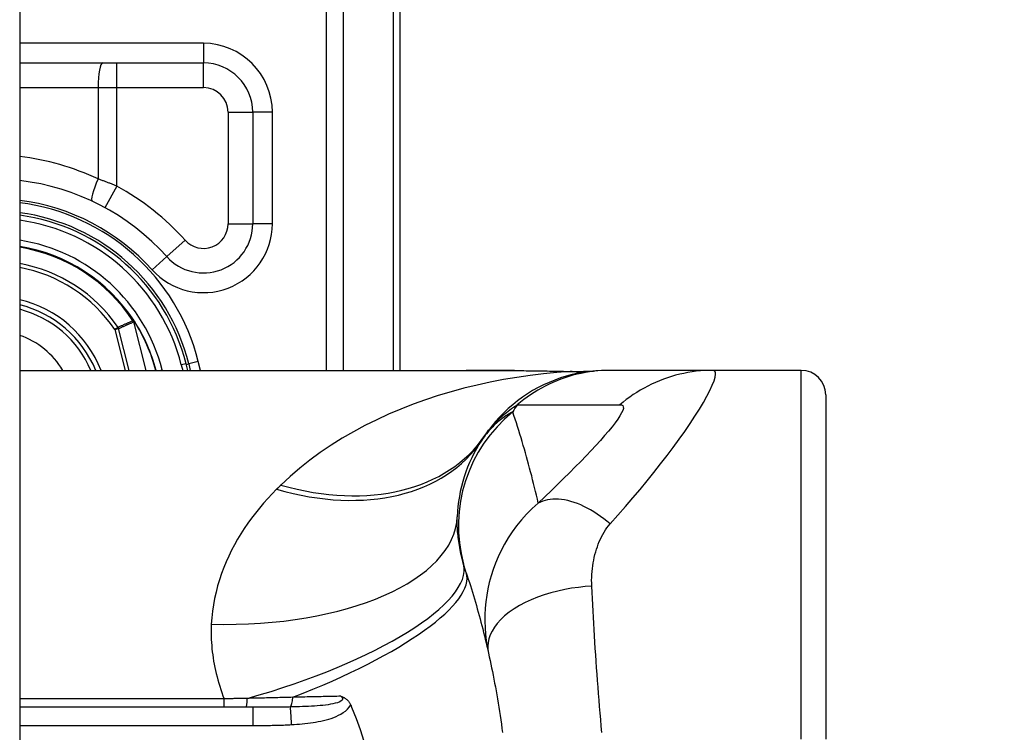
# Model space of a CAD drawing. Header units: inches. Extents: x 0 to 101, y -11 to 66.
# Tile 110 of 118: x 73.029 to 73.999, y 41.899 to 42.602. Entities that reach past the tile are written whole.
import ezdxf

# ---------------------------------------------------------------- set-up
doc = ezdxf.new("R2010")
doc.units = ezdxf.units.IN
doc.header["$LTSCALE"] = 6.067211
doc.header["$MEASUREMENT"] = 0
for name, color, linetype, lineweight in [('Dimensions(ANSI)', 7, 'Continuous', 25), ('Visible Edges(ANSI)', 7, 'Continuous', 25), ('Visible Tangent Edges(ANSI)', 7, 'Continuous', 25)]:
    doc.layers.add(name, color=color, linetype=linetype, lineweight=lineweight)
doc.styles.add('Dimension-ANSI', font='arialbd.ttf')
doc.dimstyles.new('INCH-ANSI', dxfattribs={"dimscale": 6.067211, "dimtxt": 0.12, "dimasz": 0.098425, "dimexe": 0.04, "dimexo": 0.04, "dimgap": 0.031496, "dimtad": 0, "dimtih": 1, "dimtoh": 1, "dimdec": 3, "dimrnd": 1e-08, "dimzin": 0, "dimdsep": 46, "dimtxsty": 'Dimension-ANSI', "dimcen": 0.09, "dimdle": 0.312, "dimclrd": 179, "dimclre": 179, "dimclrt": 7, "dimadec": 1, "dimazin": 0, "dimtfac": 1, "dimtdec": 3, "dimtofl": 0, "dimtmove": 0, "dimatfit": 3, "dimfxl": 1, "dimtolj": 1, "dimtzin": 4, "dimlwd": 25, "dimlwe": 25, "dimarcsym": 0})

# ---------------------------------------------------------------- blocks, each defined once
blk = doc.blocks.new('*D19')
at = {"layer": 'Defpoints', "color": 0, "linetype": 'Continuous', "transparency": 16777216}
for p in [(73.02872, 47.01829), (75.01739, 47.01829), (73.02872, 22.62576)]:
    blk.add_point(p, dxfattribs=at)
at = {"layer": 'Dimensions(ANSI)', "color": 179, "linetype": 'Continuous', "lineweight": 25, "true_color": 0x262658, "transparency": 16777216}
blk.add_line((73.2714, 47.01829), (75.01739, 47.01829), dxfattribs=at)
at = {"layer": 'Dimensions(ANSI)', "color": 7, "linetype": 'Continuous', "lineweight": 25, "transparency": 16777216, "insert": (76.70186, 47.01829), "char_height": 0.728065, "attachment_point": 5, "style": 'Dimension-ANSI'}
blk.add_mtext('\\A1;19.803', dxfattribs=at)

msp = doc.modelspace()

# ---------------------------------------------------------------- linework, layer by layer
at = {"layer": 'Visible Edges(ANSI)'}
for p, q in [((73.02872, 46.83845), (73.02872, 22.8056)), ((73.40379, 42.25613), (73.40379, 42.70713)), ((73.02872, 42.55922), (73.20981, 42.55922)), ((73.2583, 42.51073), (73.2583, 42.40064)), ((73.14163, 42.3048), (73.14108, 42.3055)), ((73.02872, 42.25613), (73.46869, 42.25613)), ((73.19434, 42.25613), (73.19267, 42.2627)), ((73.19528, 42.26246), (73.19685, 42.25613)), ((73.57325, 42.255), (73.59555, 42.25562)), ((73.61078, 42.25613), (73.6078, 42.25613)), ((73.71186, 42.25613), (73.61078, 42.25613)), ((73.79881, 42.25613), (73.71186, 42.25613)), ((73.82305, 42.23189), (73.82305, 41.89243)), ((73.25832, 41.92395), (73.02872, 41.92395)), ((73.35487, 41.92615), (73.35581, 41.92395))]:
    msp.add_line(p, q, dxfattribs=at)
at = {"layer": 'Visible Edges(ANSI)', "flags": 128}
for points in [[(73.51633, 42.25592), (73.49234, 42.25607), (73.46869, 42.25613)], [(73.6078, 42.25613), (73.60208, 42.25602), (73.59631, 42.25568), (73.59052, 42.2551), (73.58471, 42.25429), (73.5789, 42.25323), (73.5731, 42.25194), (73.56734, 42.25039), (73.56161, 42.24861), (73.55595, 42.24658), (73.55036, 42.24431), (73.54485, 42.24181), (73.53946, 42.23908), (73.53418, 42.23613), (73.52903, 42.23296), (73.52403, 42.22959), (73.51918, 42.22603), (73.5145, 42.22228), (73.51, 42.21836), (73.50568, 42.21427), (73.50156, 42.21004), (73.49764, 42.20568), (73.49393, 42.2012), (73.49042, 42.19661), (73.48713, 42.19192)], [(73.51633, 42.25592), (73.54509, 42.25561), (73.57325, 42.255)], [(73.46871, 42.05661), (73.46976, 42.05344), (73.4708, 42.05025), (73.47183, 42.04706), (73.47284, 42.04385), (73.47384, 42.04063), (73.47484, 42.0374), (73.47582, 42.03416), (73.47679, 42.03091), (73.47774, 42.02765), (73.47869, 42.02437), (73.47962, 42.02109), (73.48055, 42.01779), (73.48146, 42.01448), (73.48236, 42.01115), (73.48324, 42.00782), (73.48412, 42.00448), (73.48498, 42.00112), (73.48583, 41.99775), (73.48667, 41.99437), (73.4875, 41.99098), (73.48831, 41.98758), (73.48911, 41.98416), (73.4899, 41.98073), (73.49068, 41.9773)], [(73.49068, 41.9773), (73.49148, 41.97371), (73.49226, 41.97008), (73.49304, 41.96644), (73.49379, 41.96281), (73.49454, 41.95912), (73.49528, 41.95542), (73.49601, 41.95165), (73.49674, 41.94782), (73.49745, 41.94394), (73.49815, 41.94004), (73.49885, 41.93608), (73.49953, 41.93207), (73.5002, 41.92802), (73.50086, 41.92393), (73.5015, 41.91982), (73.50213, 41.91568), (73.50274, 41.91151), (73.50333, 41.90731), (73.50391, 41.9031), (73.50446, 41.89887)], [(73.34508, 41.93473), (73.34555, 41.93459), (73.34601, 41.93444), (73.34647, 41.93427), (73.34693, 41.9341), (73.34739, 41.9339), (73.34785, 41.9337), (73.34831, 41.93347), (73.34877, 41.93323), (73.34922, 41.93296), (73.34967, 41.93267), (73.35012, 41.93235), (73.35057, 41.93201), (73.35101, 41.93164), (73.35144, 41.93124), (73.35187, 41.93081), (73.35228, 41.93036), (73.35267, 41.92989), (73.35304, 41.9294), (73.35339, 41.9289), (73.35373, 41.92838), (73.35404, 41.92784), (73.35434, 41.92729), (73.35462, 41.92673), (73.35487, 41.92615)], [(73.35581, 41.92395), (73.3602, 41.913), (73.36423, 41.90187), (73.3679, 41.89056)]]:
    msp.add_lwpolyline(points, dxfattribs=at)
at = {"layer": 'Visible Edges(ANSI)'}
for centre, radius, start, end in [((73.20981, 42.51073), 0.04849, 0, 90), ((73.00225, 42.21443), 0.23035, 41.89689, 83.40305), ((73.00223, 42.21443), 0.19893, 13.97087, 82.34968), ((73.00223, 42.21443), 0.19647, 14.22405, 82.25316), ((73.20981, 42.40064), 0.04849, 221.89689, 0), ((73.00223, 42.21443), 0.16605, 33.26022, 80.82269), ((73.00223, 42.21443), 0.10963, 22.36032, 76.0206), ((73.14064, 42.30386), 0.00136, 33.21896, 43.49073), ((73.00223, 42.21443), 0.16615, 14.53721, 32.87053), ((73.79881, 42.23189), 0.02425, 0, 90), ((73.60529, 42.1069), 0.14548, 146.47918, 178.08011), ((74.09379, 41.78331), 0.73143, 146.03787, 146.47918)]:
    msp.add_arc(centre, radius, start, end, dxfattribs=at)
at = {"layer": 'Visible Tangent Edges(ANSI)'}
for p, q in [((73.3307, 42.94251), (73.3307, 42.25613)), ((73.34785, 42.25613), (73.34785, 42.94251)), ((73.39668, 42.70713), (73.39668, 42.25613)), ((73.20981, 42.57862), (73.02872, 42.57862)), ((73.20981, 42.57862), (73.20981, 42.55922)), ((73.1244, 42.53498), (73.1244, 42.55922)), ((73.20981, 42.53498), (73.20981, 42.55922)), ((73.02872, 42.53498), (73.10599, 42.53498)), ((73.10599, 42.53498), (73.10599, 42.44482)), ((73.10599, 42.53498), (73.1244, 42.53498)), ((73.1244, 42.43781), (73.1244, 42.53498)), ((73.1244, 42.53498), (73.20981, 42.53498)), ((73.23406, 42.51073), (73.2583, 42.51073)), ((73.23406, 42.51073), (73.23406, 42.40064)), ((73.2777, 42.51073), (73.2583, 42.51073)), ((73.2777, 42.40064), (73.2777, 42.51073)), ((73.1244, 42.43781), (73.11277, 42.41653)), ((73.23406, 42.40064), (73.2583, 42.40064)), ((73.2777, 42.40064), (73.2583, 42.40064)), ((73.19176, 42.38445), (73.17371, 42.36825)), ((73.15927, 42.3553), (73.17371, 42.36825)), ((73.14067, 42.30523), (73.14036, 42.30502)), ((73.14108, 42.3055), (73.14067, 42.30523)), ((73.14068, 42.30459), (73.14085, 42.30467)), ((73.14093, 42.3039), (73.14111, 42.30395)), ((73.14093, 42.3039), (73.15304, 42.25613)), ((73.15323, 42.25613), (73.14111, 42.30395)), ((73.14178, 42.30461), (73.14158, 42.30447)), ((73.12562, 42.29854), (73.12248, 42.29639)), ((73.12248, 42.29639), (73.12617, 42.29733)), ((73.12248, 42.29639), (73.13268, 42.25613)), ((73.13661, 42.25613), (73.12617, 42.29733)), ((73.20469, 42.2648), (73.19528, 42.26246)), ((73.20684, 42.25613), (73.20469, 42.2648)), ((73.16676, 42.25613), (73.16903, 42.25671)), ((73.16917, 42.25613), (73.16903, 42.25671)), ((73.19267, 42.2627), (73.18797, 42.26151)), ((73.18797, 42.26151), (73.18934, 42.25613)), ((73.19289, 42.26186), (73.19528, 42.26246)), ((73.79881, 41.89243), (73.79881, 42.25613)), ((73.23023, 41.93225), (73.02872, 41.93225)), ((73.23023, 41.92395), (73.23023, 41.93225)), ((73.25832, 41.92395), (73.25832, 41.90599)), ((73.02872, 41.90599), (73.25832, 41.90599))]:
    msp.add_line(p, q, dxfattribs=at)
at = {"layer": 'Visible Tangent Edges(ANSI)', "flags": 128}
for points in [[(73.1244, 42.43781), (73.12364, 42.43812), (73.12288, 42.43843), (73.12212, 42.43873), (73.12136, 42.43904), (73.1206, 42.43934), (73.11983, 42.43965), (73.11907, 42.43995), (73.1183, 42.44025), (73.11754, 42.44055), (73.11677, 42.44084), (73.116, 42.44114), (73.11523, 42.44143), (73.11447, 42.44172), (73.1137, 42.44201), (73.11293, 42.4423), (73.11216, 42.44259), (73.11139, 42.44288), (73.11062, 42.44316), (73.10984, 42.44344), (73.10907, 42.44372), (73.1083, 42.444), (73.10753, 42.44427), (73.10676, 42.44455), (73.10599, 42.44482)], [(73.14036, 42.30502), (73.13974, 42.30475), (73.13913, 42.30449), (73.13851, 42.30422), (73.1379, 42.30395), (73.13728, 42.30368), (73.13667, 42.30341), (73.13605, 42.30314), (73.13544, 42.30287), (73.13483, 42.3026), (73.13421, 42.30233), (73.1336, 42.30206), (73.13298, 42.30179), (73.13237, 42.30152), (73.13176, 42.30125), (73.13114, 42.30098), (73.13053, 42.30071), (73.12991, 42.30044), (73.1293, 42.30017), (73.12869, 42.2999), (73.12807, 42.29963), (73.12746, 42.29935), (73.12685, 42.29908), (73.12623, 42.29881), (73.12562, 42.29854)], [(73.12617, 42.29733), (73.12678, 42.29761), (73.12739, 42.29788), (73.12801, 42.29816), (73.12862, 42.29843), (73.12924, 42.29871), (73.12985, 42.29898), (73.13047, 42.29926), (73.13108, 42.29953), (73.1317, 42.29981), (73.13231, 42.30008), (73.13293, 42.30036), (73.13354, 42.30063), (73.13416, 42.3009), (73.13477, 42.30118), (73.13539, 42.30145), (73.136, 42.30172), (73.13662, 42.302), (73.13723, 42.30227), (73.13785, 42.30254), (73.13847, 42.30281), (73.13908, 42.30309), (73.1397, 42.30336), (73.14031, 42.30363), (73.14093, 42.3039)], [(73.14036, 42.30502), (73.14037, 42.305), (73.14038, 42.30498), (73.14039, 42.30496), (73.14041, 42.30495), (73.14042, 42.30493), (73.14043, 42.30491), (73.14045, 42.30489), (73.14046, 42.30487), (73.14047, 42.30485), (73.14049, 42.30484), (73.1405, 42.30482), (73.14051, 42.3048), (73.14053, 42.30478), (73.14054, 42.30476), (73.14055, 42.30475), (73.14057, 42.30473), (73.14058, 42.30471), (73.1406, 42.30469), (73.14061, 42.30468), (73.14062, 42.30466), (73.14064, 42.30464), (73.14065, 42.30463), (73.14067, 42.30461), (73.14068, 42.30459)], [(73.14067, 42.30523), (73.14067, 42.3052), (73.14067, 42.30518), (73.14066, 42.30515), (73.14066, 42.30513), (73.14066, 42.3051), (73.14065, 42.30507), (73.14065, 42.30505), (73.14065, 42.30502), (73.14065, 42.30499), (73.14065, 42.30497), (73.14064, 42.30494), (73.14064, 42.30491), (73.14064, 42.30489), (73.14065, 42.30486), (73.14065, 42.30483), (73.14065, 42.30481), (73.14065, 42.30478), (73.14065, 42.30475), (73.14066, 42.30473), (73.14066, 42.3047), (73.14066, 42.30467), (73.14067, 42.30465), (73.14067, 42.30462), (73.14068, 42.30459)], [(73.14085, 42.30467), (73.14084, 42.3047), (73.14083, 42.30472), (73.14082, 42.30474), (73.14081, 42.30476), (73.1408, 42.30479), (73.14079, 42.30481), (73.14079, 42.30483), (73.14078, 42.30485), (73.14077, 42.30488), (73.14076, 42.3049), (73.14075, 42.30492), (73.14075, 42.30495), (73.14074, 42.30497), (73.14073, 42.30499), (73.14073, 42.30502), (73.14072, 42.30504), (73.14071, 42.30506), (73.14071, 42.30509), (73.1407, 42.30511), (73.14069, 42.30513), (73.14069, 42.30516), (73.14068, 42.30518), (73.14068, 42.30521), (73.14067, 42.30523)], [(73.14163, 42.3048), (73.1416, 42.30483), (73.14156, 42.30486), (73.14153, 42.30489), (73.14149, 42.30492), (73.14145, 42.30495), (73.14142, 42.30497), (73.14138, 42.30499), (73.14134, 42.30502), (73.1413, 42.30504), (73.14126, 42.30505), (73.14122, 42.30507), (73.14118, 42.30509), (73.14114, 42.3051), (73.1411, 42.30512), (73.14105, 42.30513), (73.14101, 42.30514), (73.14097, 42.30515), (73.14093, 42.30517), (73.14089, 42.30518), (73.14084, 42.30519), (73.1408, 42.3052), (73.14076, 42.30521), (73.14072, 42.30522), (73.14067, 42.30523)], [(73.14067, 42.30523), (73.14071, 42.3052), (73.14075, 42.30517), (73.14079, 42.30514), (73.14084, 42.30512), (73.14088, 42.30509), (73.14092, 42.30506), (73.14096, 42.30503), (73.141, 42.305), (73.14104, 42.30498), (73.14108, 42.30495), (73.14112, 42.30492), (73.14116, 42.30489), (73.1412, 42.30486), (73.14124, 42.30483), (73.14128, 42.3048), (73.14131, 42.30477), (73.14135, 42.30473), (73.14139, 42.3047), (73.14142, 42.30466), (73.14146, 42.30463), (73.14149, 42.30459), (73.14152, 42.30455), (73.14155, 42.30451), (73.14158, 42.30447)], [(73.14068, 42.30459), (73.14069, 42.30456), (73.14071, 42.30454), (73.14072, 42.30451), (73.14073, 42.30448), (73.14074, 42.30445), (73.14076, 42.30442), (73.14077, 42.3044), (73.14078, 42.30437), (73.14079, 42.30434), (73.1408, 42.30431), (73.14081, 42.30428), (73.14082, 42.30425), (73.14083, 42.30422), (73.14084, 42.30419), (73.14085, 42.30416), (73.14086, 42.30414), (73.14087, 42.30411), (73.14088, 42.30408), (73.14089, 42.30405), (73.1409, 42.30402), (73.14091, 42.30399), (73.14091, 42.30396), (73.14092, 42.30393), (73.14093, 42.3039)], [(73.14111, 42.30395), (73.14111, 42.30398), (73.1411, 42.30401), (73.14109, 42.30404), (73.14108, 42.30407), (73.14107, 42.3041), (73.14106, 42.30413), (73.14105, 42.30416), (73.14104, 42.30419), (73.14103, 42.30422), (73.14102, 42.30426), (73.14101, 42.30429), (73.141, 42.30432), (73.14099, 42.30435), (73.14098, 42.30438), (73.14097, 42.30441), (73.14095, 42.30444), (73.14094, 42.30447), (73.14093, 42.3045), (73.14092, 42.30453), (73.14091, 42.30456), (73.14089, 42.30459), (73.14088, 42.30462), (73.14087, 42.30464), (73.14085, 42.30467)], [(73.5712, 42.25499), (73.55798, 42.25401), (73.54477, 42.25273), (73.53158, 42.25113), (73.51843, 42.24924), (73.50533, 42.24703), (73.4923, 42.24451), (73.47935, 42.24167), (73.4665, 42.23852), (73.45376, 42.23505), (73.44115, 42.23127), (73.42868, 42.22717), (73.41636, 42.22275), (73.40422, 42.21799), (73.39225, 42.21291), (73.38048, 42.2075), (73.36891, 42.20175), (73.35755, 42.19565), (73.34642, 42.1892), (73.33555, 42.18239), (73.32496, 42.17522), (73.31469, 42.16769), (73.30476, 42.1598), (73.29519, 42.15156), (73.28603, 42.14295)], [(73.46869, 42.25614), (73.47063, 42.25613), (73.47258, 42.25613), (73.47453, 42.25613), (73.47648, 42.25613), (73.47843, 42.25612), (73.48039, 42.25611), (73.48236, 42.25611), (73.48432, 42.2561), (73.48629, 42.25609), (73.48826, 42.25608), (73.49024, 42.25607), (73.49221, 42.25606), (73.4942, 42.25605), (73.49618, 42.25604), (73.49817, 42.25603), (73.50015, 42.25602), (73.50215, 42.25601), (73.50414, 42.25599), (73.50614, 42.25598), (73.50814, 42.25596), (73.51014, 42.25595), (73.51214, 42.25594), (73.51415, 42.25592), (73.51616, 42.25591)], [(73.51616, 42.25591), (73.5185, 42.25589), (73.52084, 42.25587), (73.52318, 42.25585), (73.52551, 42.25583), (73.52784, 42.2558), (73.53017, 42.25578), (73.53249, 42.25575), (73.5348, 42.25572), (73.53712, 42.25569), (73.53942, 42.25566), (73.54173, 42.25563), (73.54402, 42.25559), (73.54632, 42.25556), (73.54861, 42.25552), (73.55089, 42.25548), (73.55317, 42.25543), (73.55544, 42.25539), (73.55771, 42.25534), (73.55997, 42.25529), (73.56223, 42.25523), (73.56448, 42.25518), (73.56673, 42.25512), (73.56897, 42.25505), (73.5712, 42.25499)], [(73.61078, 42.25613), (73.6067, 42.25607), (73.60261, 42.2559), (73.5985, 42.2556), (73.59439, 42.25517), (73.59027, 42.25463), (73.58617, 42.25396), (73.58207, 42.25317), (73.57799, 42.25226), (73.57393, 42.25122), (73.56989, 42.25006), (73.56589, 42.24878), (73.56193, 42.24738), (73.558, 42.24586), (73.55413, 42.24423), (73.5503, 42.24248), (73.54654, 42.24063), (73.54283, 42.23866), (73.53919, 42.23659), (73.53562, 42.23442), (73.53212, 42.23215), (73.52871, 42.22979), (73.52537, 42.22733), (73.52212, 42.2248), (73.51895, 42.22218)], [(73.57244, 42.255), (73.57242, 42.255), (73.57239, 42.255), (73.57236, 42.25499), (73.57233, 42.25499), (73.5723, 42.25499), (73.57226, 42.25499), (73.57222, 42.25499), (73.57218, 42.25499), (73.57214, 42.25499), (73.57209, 42.25499), (73.57204, 42.25499), (73.57199, 42.25499), (73.57194, 42.25499), (73.57188, 42.25499), (73.57183, 42.25499), (73.57177, 42.25499), (73.5717, 42.25499), (73.57164, 42.25499), (73.57157, 42.25499), (73.5715, 42.25499), (73.57143, 42.25499), (73.57135, 42.25499), (73.57128, 42.25499), (73.5712, 42.25499)], [(73.57325, 42.255), (73.57322, 42.255), (73.57318, 42.255), (73.57315, 42.255), (73.57312, 42.255), (73.57308, 42.255), (73.57305, 42.255), (73.57301, 42.255), (73.57298, 42.255), (73.57295, 42.255), (73.57291, 42.255), (73.57288, 42.255), (73.57284, 42.255), (73.57281, 42.255), (73.57278, 42.255), (73.57274, 42.255), (73.57271, 42.255), (73.57268, 42.255), (73.57264, 42.255), (73.57261, 42.255), (73.57257, 42.255), (73.57254, 42.255), (73.57251, 42.255), (73.57247, 42.255), (73.57244, 42.255)], [(73.61053, 42.10474), (73.61816, 42.11336), (73.62562, 42.12192), (73.63288, 42.13037), (73.63999, 42.13878), (73.64694, 42.14717), (73.65372, 42.15555), (73.6603, 42.16386), (73.66665, 42.17208), (73.67275, 42.1802), (73.67858, 42.18819), (73.6841, 42.196), (73.68929, 42.20359), (73.6941, 42.21092), (73.69851, 42.21793), (73.70246, 42.22455), (73.70592, 42.23072), (73.70885, 42.23637), (73.71121, 42.24143), (73.71296, 42.24583), (73.71407, 42.2495), (73.71452, 42.25239), (73.7143, 42.25447), (73.71341, 42.25572), (73.71186, 42.25613)], [(73.71186, 42.25613), (73.70777, 42.25607), (73.70368, 42.2559), (73.69957, 42.2556), (73.69545, 42.25517), (73.69134, 42.25463), (73.68723, 42.25396), (73.68314, 42.25317), (73.67906, 42.25226), (73.675, 42.25122), (73.67096, 42.25006), (73.66696, 42.24878), (73.663, 42.24739), (73.65908, 42.24587), (73.65521, 42.24424), (73.65139, 42.24249), (73.64762, 42.24063), (73.64392, 42.23867), (73.64028, 42.2366), (73.63672, 42.23443), (73.63323, 42.23216), (73.62981, 42.2298), (73.62648, 42.22735), (73.62324, 42.22481), (73.62008, 42.22219)], [(73.51455, 42.21519), (73.51319, 42.21445), (73.51183, 42.21367), (73.51048, 42.21286), (73.50914, 42.21202), (73.5078, 42.21115), (73.50646, 42.21025), (73.50514, 42.20932), (73.50382, 42.20834), (73.50251, 42.20734), (73.5012, 42.20629), (73.4999, 42.20521), (73.49861, 42.2041), (73.49733, 42.20294), (73.49606, 42.20174), (73.4948, 42.2005), (73.49355, 42.19922), (73.49231, 42.1979), (73.49108, 42.19652), (73.48987, 42.19511), (73.48867, 42.19364), (73.48748, 42.19212), (73.4863, 42.19055), (73.48515, 42.18892), (73.48401, 42.18724)], [(73.48713, 42.19192), (73.488, 42.19319), (73.4889, 42.19445), (73.48983, 42.19572), (73.4908, 42.19699), (73.4918, 42.19825), (73.49284, 42.19952), (73.49392, 42.20079), (73.49503, 42.20206), (73.49618, 42.20332), (73.49738, 42.20459), (73.49861, 42.20586), (73.49989, 42.20712), (73.50121, 42.20839), (73.50257, 42.20966), (73.50398, 42.21092), (73.50544, 42.21218), (73.50695, 42.21345), (73.5085, 42.2147), (73.51011, 42.21596), (73.51177, 42.21721), (73.51348, 42.21846), (73.51524, 42.21971), (73.51707, 42.22094), (73.51895, 42.22218)], [(73.53977, 42.12523), (73.53888, 42.12911), (73.53797, 42.13297), (73.53704, 42.13682), (73.53611, 42.14067), (73.53516, 42.1445), (73.53419, 42.14831), (73.53321, 42.15212), (73.53222, 42.15592), (73.53122, 42.15971), (73.5302, 42.16348), (73.52917, 42.16724), (73.52812, 42.171), (73.52707, 42.17474), (73.52599, 42.17847), (73.52491, 42.18219), (73.52381, 42.1859), (73.5227, 42.1896), (73.52157, 42.19329), (73.52044, 42.19697), (73.51928, 42.20063), (73.51812, 42.20429), (73.51694, 42.20793), (73.51575, 42.21157), (73.51455, 42.21519)], [(73.51895, 42.22218), (73.5232, 42.22218), (73.52741, 42.22218), (73.53161, 42.22218), (73.53582, 42.22218), (73.54003, 42.22218), (73.54425, 42.22218), (73.54846, 42.22218), (73.55267, 42.22218), (73.55688, 42.22218), (73.56109, 42.22218), (73.5653, 42.22218), (73.56951, 42.22218), (73.57373, 42.22218), (73.57794, 42.22218), (73.58215, 42.22218), (73.58636, 42.22218), (73.59057, 42.22218), (73.59478, 42.22218), (73.59899, 42.22218), (73.6032, 42.22218), (73.60742, 42.22218), (73.61163, 42.22218), (73.61584, 42.22217), (73.62008, 42.22219)], [(73.62008, 42.22219), (73.62179, 42.22201), (73.62294, 42.22135), (73.62353, 42.22023), (73.62354, 42.21864), (73.62298, 42.21659), (73.62186, 42.21411), (73.62021, 42.21122), (73.61805, 42.20795), (73.61543, 42.20434), (73.61237, 42.20041), (73.60892, 42.19619), (73.6051, 42.19173), (73.60095, 42.18703), (73.59649, 42.18213), (73.59177, 42.17704), (73.58679, 42.17179), (73.58158, 42.16639), (73.57615, 42.16085), (73.57053, 42.15518), (73.56473, 42.14942), (73.55878, 42.14356), (73.55265, 42.13759), (73.54631, 42.13148), (73.53977, 42.12523)], [(73.28186, 42.13883), (73.27746, 42.13433), (73.27317, 42.12975), (73.26899, 42.12506), (73.26493, 42.12027), (73.26099, 42.1154), (73.25719, 42.11042), (73.25352, 42.10536), (73.25, 42.1002), (73.24662, 42.09495), (73.2434, 42.08962), (73.24033, 42.08419), (73.23743, 42.07867), (73.2347, 42.07306), (73.23213, 42.06736), (73.22975, 42.06157), (73.22756, 42.05568), (73.22555, 42.0497), (73.22375, 42.04364), (73.22216, 42.0375), (73.22078, 42.03129), (73.21963, 42.02501), (73.2187, 42.01866), (73.21801, 42.01226), (73.21755, 42.0058)], [(73.28603, 42.14295), (73.28585, 42.14278), (73.28568, 42.14261), (73.28551, 42.14244), (73.28533, 42.14227), (73.28516, 42.1421), (73.28498, 42.14193), (73.28481, 42.14175), (73.28464, 42.14158), (73.28446, 42.14141), (73.28429, 42.14124), (73.28412, 42.14107), (73.28394, 42.1409), (73.28377, 42.14072), (73.2836, 42.14055), (73.28342, 42.14038), (73.28325, 42.14021), (73.28307, 42.14004), (73.2829, 42.13986), (73.28273, 42.13969), (73.28255, 42.13952), (73.28238, 42.13935), (73.28221, 42.13917), (73.28203, 42.139), (73.28186, 42.13883)], [(73.61053, 42.10474), (73.60741, 42.10731), (73.60425, 42.10977), (73.60106, 42.11213), (73.59783, 42.11437), (73.59457, 42.11647), (73.59131, 42.11844), (73.58803, 42.12026), (73.58476, 42.12193), (73.58151, 42.12344), (73.57827, 42.12478), (73.57506, 42.12595), (73.5719, 42.12695), (73.56878, 42.12777), (73.56571, 42.12842), (73.56272, 42.12888), (73.55979, 42.12916), (73.55695, 42.12926), (73.55419, 42.12919), (73.55153, 42.12894), (73.54896, 42.12852), (73.5465, 42.12793), (73.54414, 42.12719), (73.5419, 42.12628), (73.53977, 42.12523)], [(73.53977, 42.12523), (73.53377, 42.11988), (73.52819, 42.11434), (73.52304, 42.10864), (73.51829, 42.10282), (73.51392, 42.09688), (73.50994, 42.09084), (73.50631, 42.08472), (73.50303, 42.07853), (73.50008, 42.07229), (73.49746, 42.06602), (73.49515, 42.05972), (73.49315, 42.0534), (73.49144, 42.04709), (73.49002, 42.04077), (73.48888, 42.0344), (73.488, 42.02798), (73.4874, 42.02152), (73.48707, 42.01509), (73.48701, 42.0087), (73.48723, 42.00234), (73.4877, 41.99599), (73.48844, 41.98968), (73.48944, 41.98344), (73.49068, 41.9773)], [(73.46609, 42.06515), (73.46553, 42.06719), (73.46499, 42.06922), (73.46449, 42.07125), (73.464, 42.07328), (73.46354, 42.0753), (73.46311, 42.07731), (73.46271, 42.07931), (73.46233, 42.08131), (73.46198, 42.0833), (73.46165, 42.08527), (73.46135, 42.08724), (73.46108, 42.0892), (73.46084, 42.09115), (73.46062, 42.09309), (73.46042, 42.09501), (73.46026, 42.09693), (73.46012, 42.09883), (73.46001, 42.10072), (73.45992, 42.1026), (73.45986, 42.10446), (73.45983, 42.10631), (73.45982, 42.10815), (73.45984, 42.10997), (73.45989, 42.11177)], [(73.59245, 42.04335), (73.59235, 42.04622), (73.59232, 42.0491), (73.59238, 42.052), (73.59251, 42.05488), (73.59272, 42.05774), (73.59301, 42.06059), (73.59337, 42.06343), (73.59381, 42.06625), (73.59433, 42.06903), (73.59491, 42.07175), (73.59556, 42.07443), (73.59628, 42.07707), (73.59707, 42.07969), (73.59794, 42.08226), (73.59887, 42.08479), (73.59988, 42.08728), (73.60095, 42.08971), (73.6021, 42.09208), (73.60332, 42.09439), (73.60462, 42.09663), (73.60598, 42.09879), (73.60742, 42.10087), (73.60894, 42.10286), (73.61053, 42.10474)], [(73.46871, 42.05661), (73.4686, 42.05696), (73.46848, 42.05731), (73.46836, 42.05767), (73.46825, 42.05802), (73.46813, 42.05838), (73.46802, 42.05873), (73.46791, 42.05909), (73.46779, 42.05944), (73.46768, 42.0598), (73.46757, 42.06015), (73.46746, 42.06051), (73.46735, 42.06087), (73.46724, 42.06122), (73.46713, 42.06158), (73.46703, 42.06193), (73.46692, 42.06229), (73.46681, 42.06265), (73.46671, 42.063), (73.4666, 42.06336), (73.4665, 42.06372), (73.4664, 42.06408), (73.46629, 42.06443), (73.46619, 42.06479), (73.46609, 42.06515)], [(73.59245, 42.04335), (73.58596, 42.04288), (73.57933, 42.04217), (73.5726, 42.04121), (73.56581, 42.04), (73.55901, 42.03852), (73.55226, 42.03677), (73.5456, 42.03476), (73.5391, 42.03247), (73.53282, 42.02993), (73.52682, 42.02715), (73.52114, 42.02415), (73.51585, 42.02094), (73.51099, 42.01756), (73.50659, 42.01402), (73.50269, 42.01037), (73.49931, 42.00664), (73.49645, 42.00285), (73.49413, 41.99904), (73.49234, 41.99525), (73.49107, 41.99148), (73.4903, 41.98779), (73.48999, 41.98418), (73.49013, 41.98068), (73.49068, 41.9773)], [(73.60237, 41.89887), (73.60182, 41.90531), (73.60125, 41.91174), (73.60069, 41.91816), (73.60015, 41.92458), (73.59962, 41.931), (73.59911, 41.9374), (73.59861, 41.9438), (73.59812, 41.95018), (73.59765, 41.95654), (73.59719, 41.96289), (73.59674, 41.96922), (73.59631, 41.97554), (73.59589, 41.9818), (73.59549, 41.98802), (73.5951, 41.99424), (73.59473, 42.00045), (73.59437, 42.00659), (73.59403, 42.01268), (73.5937, 42.01879), (73.59338, 42.02487), (73.59306, 42.03102), (73.59275, 42.03719), (73.59245, 42.04335)], [(73.21755, 42.0058), (73.21743, 42.00283), (73.21737, 41.99984), (73.21736, 41.99684), (73.21741, 41.99383), (73.21751, 41.99081), (73.21767, 41.98778), (73.21789, 41.98474), (73.21816, 41.98169), (73.21849, 41.97863), (73.21888, 41.97557), (73.21932, 41.9725), (73.21982, 41.96942), (73.22038, 41.96634), (73.22099, 41.96326), (73.22166, 41.96017), (73.22239, 41.95708), (73.22317, 41.95398), (73.22401, 41.95088), (73.2249, 41.94778), (73.22586, 41.94467), (73.22687, 41.94157), (73.22793, 41.93846), (73.22905, 41.93535), (73.23023, 41.93225)], [(73.29782, 41.93376), (73.29599, 41.9337), (73.29415, 41.93365), (73.2923, 41.9336), (73.29046, 41.93355), (73.28861, 41.9335), (73.28675, 41.93345), (73.2849, 41.9334), (73.28304, 41.93335), (73.28117, 41.9333), (73.27931, 41.93325), (73.27744, 41.9332), (73.27557, 41.93316), (73.2737, 41.93311), (73.27182, 41.93307), (73.26995, 41.93302), (73.26807, 41.93298), (73.26618, 41.93294), (73.2643, 41.93289), (73.26241, 41.93285), (73.26052, 41.93281), (73.25863, 41.93277), (73.25674, 41.93273), (73.25485, 41.93269), (73.25295, 41.93266)], [(73.34508, 41.93473), (73.34619, 41.93377), (73.3468, 41.93276), (73.34686, 41.93175), (73.34634, 41.93077), (73.34522, 41.92988), (73.34368, 41.92909), (73.34181, 41.9284), (73.3397, 41.9278), (73.33742, 41.92728), (73.33503, 41.92683), (73.33254, 41.92644), (73.32998, 41.9261), (73.32735, 41.9258), (73.32466, 41.92553), (73.32191, 41.9253), (73.31911, 41.9251), (73.31627, 41.92492), (73.31338, 41.92477), (73.31045, 41.92463), (73.3075, 41.92451), (73.30451, 41.92441), (73.30151, 41.92433), (73.29849, 41.92425), (73.29547, 41.92419)], [(73.34508, 41.93473), (73.34317, 41.9347), (73.34125, 41.93466), (73.33933, 41.93462), (73.3374, 41.93458), (73.33546, 41.93454), (73.33352, 41.9345), (73.33157, 41.93446), (73.32962, 41.93442), (73.32766, 41.93438), (73.3257, 41.93434), (73.32374, 41.9343), (73.32176, 41.93426), (73.31979, 41.93422), (73.31781, 41.93418), (73.31583, 41.93414), (73.31384, 41.93409), (73.31185, 41.93405), (73.30985, 41.93401), (73.30786, 41.93397), (73.30585, 41.93393), (73.30385, 41.93389), (73.30184, 41.93384), (73.29984, 41.9338), (73.29782, 41.93376)], [(73.25295, 41.93266), (73.25201, 41.93264), (73.25107, 41.93262), (73.25012, 41.9326), (73.24918, 41.93258), (73.24823, 41.93256), (73.24729, 41.93255), (73.24634, 41.93253), (73.24539, 41.93251), (73.24445, 41.93249), (73.2435, 41.93248), (73.24255, 41.93246), (73.24161, 41.93244), (73.24066, 41.93243), (73.23971, 41.93241), (73.23876, 41.93239), (73.23782, 41.93238), (73.23687, 41.93236), (73.23592, 41.93234), (73.23497, 41.93233), (73.23402, 41.93231), (73.23307, 41.9323), (73.23213, 41.93228), (73.23118, 41.93227), (73.23023, 41.93225)], [(73.29547, 41.92419), (73.29396, 41.92416), (73.29245, 41.92414), (73.29094, 41.92411), (73.28942, 41.92409), (73.2879, 41.92407), (73.28638, 41.92406), (73.28485, 41.92404), (73.28331, 41.92403), (73.28178, 41.92402), (73.28024, 41.924), (73.27869, 41.92399), (73.27714, 41.92399), (73.27559, 41.92398), (73.27404, 41.92397), (73.27248, 41.92397), (73.27092, 41.92396), (73.26935, 41.92396), (73.26778, 41.92395), (73.26621, 41.92395), (73.26464, 41.92395), (73.26307, 41.92395), (73.26149, 41.92395), (73.25991, 41.92395), (73.25832, 41.92395)], [(73.29666, 41.90676), (73.29929, 41.90691), (73.30192, 41.9071), (73.30456, 41.9073), (73.30721, 41.90754), (73.30985, 41.90781), (73.31249, 41.90811), (73.31512, 41.90844), (73.31775, 41.90882), (73.32036, 41.90924), (73.32296, 41.90972), (73.32555, 41.91024), (73.32811, 41.91082), (73.33066, 41.91147), (73.33318, 41.91219), (73.33568, 41.91299), (73.33815, 41.91388), (73.34058, 41.91487), (73.34297, 41.91598), (73.3453, 41.91723), (73.34755, 41.91864), (73.34969, 41.92022), (73.35167, 41.92199), (73.35342, 41.92397), (73.35487, 41.92615)], [(73.25832, 41.90599), (73.25992, 41.90599), (73.26152, 41.90599), (73.26312, 41.906), (73.26472, 41.906), (73.26631, 41.90601), (73.26791, 41.90601), (73.26951, 41.90602), (73.27111, 41.90604), (73.27271, 41.90605), (73.27431, 41.90607), (73.2759, 41.90609), (73.2775, 41.90611), (73.2791, 41.90614), (73.2807, 41.90617), (73.28229, 41.90621), (73.28389, 41.90625), (73.28549, 41.90629), (73.28709, 41.90634), (73.28868, 41.90639), (73.29028, 41.90645), (73.29188, 41.90652), (73.29347, 41.90659), (73.29507, 41.90667), (73.29666, 41.90676)]]:
    msp.add_lwpolyline(points, dxfattribs=at)
at = {"layer": 'Visible Tangent Edges(ANSI)'}
for centre, radius, start, end in [((73.20981, 42.51073), 0.06789, 0, 90), ((73.20981, 42.51073), 0.02425, 0, 90), ((72.99765, 42.21443), 0.2546, 64.81439, 82.99138), ((73.00225, 42.21443), 0.2546, 41.89689, 61.329), ((73.00225, 42.21443), 0.21095, 41.89689, 82.79336), ((73.00223, 42.21443), 0.20863, 13.97087, 82.70731), ((73.00223, 42.21443), 0.19162, 14.22405, 82.05585), ((73.20981, 42.40064), 0.06789, 221.89689, 0), ((73.20981, 42.40064), 0.02425, 221.89689, 0), ((73.00223, 42.21443), 0.17207, 14.22405, 81.14665), ((73.00223, 42.21443), 0.16518, 33.26022, 80.7742), ((73.00223, 42.21443), 0.14933, 34.28046, 79.78478), ((73.00223, 42.21443), 0.14552, 34.28046, 79.51478), ((73.00223, 42.21443), 0.11448, 21.36538, 76.62405), ((73.00223, 42.21443), 0.10528, 23.3375, 75.43056), ((73.00223, 42.21443), 0.16591, 14.55893, 32.87053), ((73.00223, 42.21443), 0.08067, 31.13219, 70.83413), ((73.97135, 41.93201), 0.53745, 147.32435, 148.20432)]:
    msp.add_arc(centre, radius, start, end, dxfattribs=at)
for centre, major_axis, ratio, start_param, end_param in [((73.1106, 42.53498), (0, 0.02425), 0.189796, 0, 1.570796), ((73.1106, 42.44482), (-0.01032, -0.02194), 0.172316, 4.793245, 6.283185), ((73.12248, 42.29639), (-0.00199, 0.00442), 0.779727, 4.57537, 4.849408), ((73.51616, 42.23167), (0.00017, 0.02425), 0.222867, 0, 0.031804), ((73.5712, 42.49688), (0.02287, -0.24139), 0.804371, 6.165917, 6.283185), ((73.57514, 42.49723), (0.02041, -0.24161), 0.910929, 6.178485, 6.283185), ((73.60638, 42.10367), (-0.13797, -0.04614), 0.992002, 5.07584, 6.227988), ((73.28186, 42.32114), (0.20215, -0.1339), 0.689059, 5.140584, 6.283185), ((73.28603, 42.32738), (0.20111, -0.13546), 0.696909, 5.151259, 6.283185), ((73.21755, 42.11989), (0.24234, -0.00812), 0.470345, 4.728154, 6.283185), ((73.23228, 42.00095), (0.23368, 0.0647), 0.2942, 4.719405, 6.275899), ((73.23866, 41.97999), (0.23005, 0.07662), 0.261865, 4.884476, 6.283185), ((73.29487, 41.93607), (0, -0.01212), 0.248547, 0.200207, 1.37895), ((73.25192, 41.93607), (0, -0.01212), 0.088862, 0, 1.28528), ((73.29666, 41.90043), (-0.00129, 0.02421), 0.014385, 4.976146, 6.089322)]:
    msp.add_ellipse(centre, major_axis=major_axis, ratio=ratio, start_param=start_param, end_param=end_param, dxfattribs=at)

# ---------------------------------------------------------------- dimensions: what is measured, and where the dimension line sits
at = {"layer": 'Dimensions(ANSI)', "color": 179, "linetype": 'Continuous', "lineweight": 25, "true_color": 0x262658}
dim = msp.add_ordinate_dim(feature_location=(73.02872, 47.01829), offset=(1.98867, 0), dtype=0, origin=(73.02872, 22.62576), dimstyle='INCH-ANSI', override={"dimgap": 0.031496, "dimtad": 0, "dimdec": 3, "dimlfac": 0.811847, "dimtol": 0, "dimlim": 0, "dimtp": 0, "dimtm": 0, "dimtdec": 3}, dxfattribs=at)
dim.commit()
dim.dimension.update_dxf_attribs({"geometry": '*D19', "text_midpoint": (76.70186, 47.01829)})

doc.saveas('drawing.dxf')
